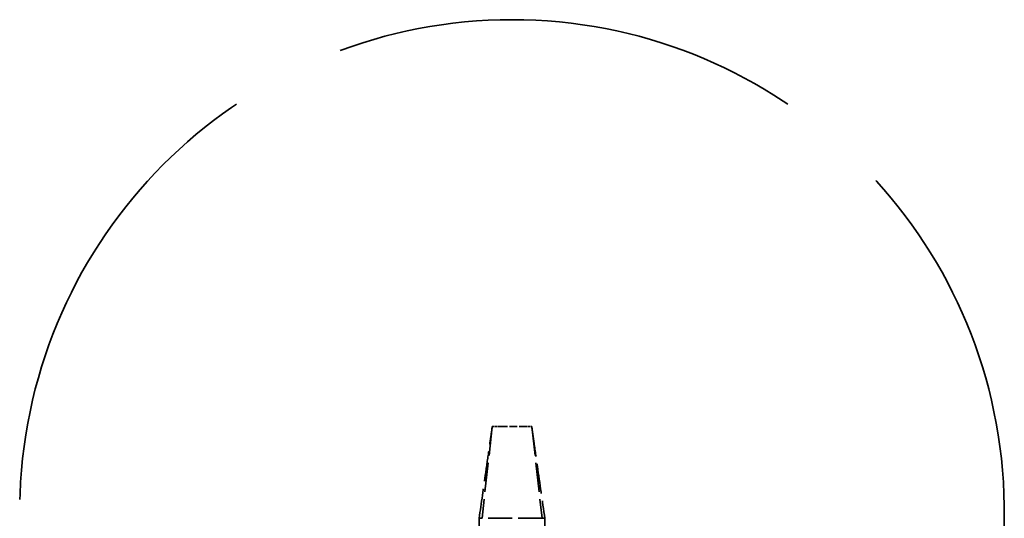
# Model space of a CAD drawing. Header units: millimetres. Extents: x 814 to 3201, y 212 to 4576.
# Tile 51 of 69: x 1235 to 1385, y 4499 to 4575. Entities that reach past the tile are written whole.
import ezdxf

# ---------------------------------------------------------------- set-up
doc = ezdxf.new("R2010")
doc.units = ezdxf.units.MM
doc.header["$LTSCALE"] = 18
doc.linetypes.add('DASHED', pattern=[0.2068, 0.1655, -0.0413])
doc.layers.add('Widoczne (ISO)', color=7, linetype='Continuous', lineweight=50)

msp = doc.modelspace()

# ---------------------------------------------------------------- linework, layer by layer
at = {"layer": 'Widoczne (ISO)', "linetype": 'DASHED', "lineweight": 35, "ltscale": 1.495898}
for p, q in [((1307.15, 4513.19), (1305.58, 4499.19)), ((1313.15, 4513.19), (1314.74, 4499.19))]:
    msp.add_line(p, q, dxfattribs=at)
at = {"layer": 'Widoczne (ISO)', "linetype": 'DASHED', "lineweight": 35, "ltscale": 0.008761}
msp.add_line((1307.14, 4513.19), (1307.13, 4513.11), dxfattribs=at)
at = {"layer": 'Widoczne (ISO)', "linetype": 'DASHED', "lineweight": 35, "ltscale": 0.158548}
msp.add_line((1307.14, 4513.19), (1307.15, 4513.19), dxfattribs=at)
at = {"layer": 'Widoczne (ISO)', "linetype": 'DASHED', "lineweight": 35, "ltscale": 0.116242}
for p, q in [((1307.15, 4513.19), (1308.25, 4513.19)), ((1312.05, 4513.19), (1313.15, 4513.19))]:
    msp.add_line(p, q, dxfattribs=at)
at = {"layer": 'Widoczne (ISO)', "linetype": 'DASHED', "lineweight": 35, "ltscale": 0.401808}
msp.add_line((1308.25, 4513.19), (1312.05, 4513.19), dxfattribs=at)
at = {"layer": 'Widoczne (ISO)', "linetype": 'DASHED', "lineweight": 35, "ltscale": 0.220928}
msp.add_line((1305.58, 4499.19), (1305.15, 4499.19), dxfattribs=at)
at = {"layer": 'Widoczne (ISO)', "linetype": 'DASHED', "lineweight": 35, "ltscale": 1.480614}
for p, q in [((1305.15, 4485.19), (1305.15, 4499.19)), ((1315.15, 4485.19), (1315.15, 4499.19))]:
    msp.add_line(p, q, dxfattribs=at)
at = {"layer": 'Widoczne (ISO)', "linetype": 'DASHED', "lineweight": 35, "ltscale": 1.226016}
msp.add_line((1314.74, 4499.19), (1305.58, 4499.19), dxfattribs=at)
at = {"layer": 'Widoczne (ISO)', "linetype": 'DASHED', "lineweight": 35, "ltscale": 0.214114}
msp.add_line((1315.15, 4499.19), (1314.74, 4499.19), dxfattribs=at)
at = {"layer": 'Widoczne (ISO)', "linetype": 'DASHED', "lineweight": 35, "ltscale": 23.944069}
msp.add_arc((1310.15, 4500.11), 75, 279.7754, 260.2246, dxfattribs=at)
at = {"layer": 'Widoczne (ISO)', "linetype": 'DASHED', "lineweight": 35, "ltscale": 1.5298}
msp.add_open_spline([(1305.15, 4499.19), (1305.48, 4501.51), (1305.81, 4503.83), (1306.31, 4507.31), (1306.47, 4508.47), (1306.72, 4510.21), (1306.81, 4510.79), (1306.93, 4511.66), (1306.97, 4511.96), (1307.04, 4512.4), (1307.06, 4512.55), (1307.08, 4512.74), (1307.09, 4512.79), (1307.1, 4512.87), (1307.11, 4512.9), (1307.12, 4512.96), (1307.12, 4512.99), (1307.13, 4513.04), (1307.13, 4513.06), (1307.13, 4513.09), (1307.13, 4513.1), (1307.13, 4513.11)], degree=3, knots=[0, 0, 0, 0, 0.702913, 0.702913, 1.054402, 1.054402, 1.230273, 1.230273, 1.318675, 1.318675, 1.3645, 1.3645, 1.37833, 1.37833, 1.390855, 1.390855, 1.402851, 1.402851, 1.423952, 1.423952, 1.44622, 1.44622, 1.44622, 1.44622], dxfattribs=at)
at = {"layer": 'Widoczne (ISO)', "linetype": 'DASHED', "lineweight": 35, "ltscale": 1.529795}
msp.add_open_spline([(1313.16, 4513.11), (1313.16, 4513.1), (1313.17, 4513.09), (1313.17, 4513.05), (1313.17, 4513.04), (1313.18, 4513), (1313.18, 4512.98), (1313.19, 4512.93), (1313.19, 4512.9), (1313.2, 4512.83), (1313.21, 4512.79), (1313.22, 4512.69), (1313.23, 4512.63), (1313.26, 4512.43), (1313.28, 4512.29), (1313.36, 4511.73), (1313.42, 4511.31), (1313.66, 4509.63), (1313.84, 4508.38), (1314.39, 4504.48), (1314.77, 4501.84), (1315.15, 4499.19)], degree=3, knots=[0, 0, 0, 0, 0.027146, 0.027146, 0.04135, 0.04135, 0.051869, 0.051869, 0.064337, 0.064337, 0.076223, 0.076223, 0.095526, 0.095526, 0.13791, 0.13791, 0.264897, 0.264897, 0.645703, 0.645703, 1.44629, 1.44629, 1.44629, 1.44629], dxfattribs=at)

doc.saveas('drawing.dxf')
